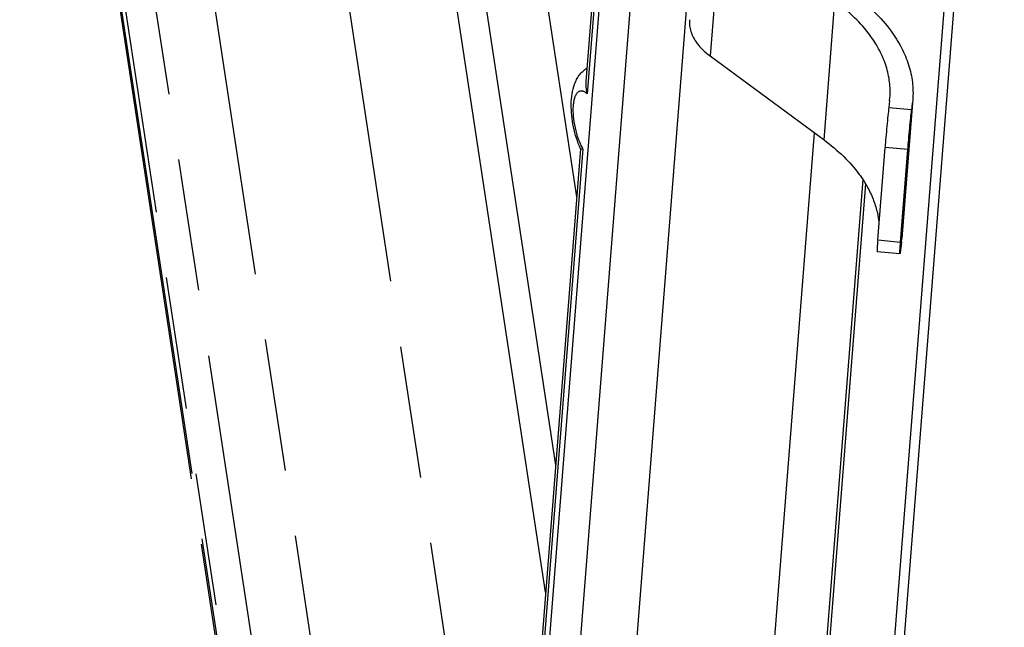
# Model space of a CAD drawing. Header units: millimetres. Extents: x 0 to 420, y 0 to 297.
# Tile 22 of 31: x 335 to 352, y 223 to 234. Entities that reach past the tile are written whole.
import ezdxf

# ---------------------------------------------------------------- set-up
doc = ezdxf.new("R2010")
doc.units = ezdxf.units.MM
doc.header["$LTSCALE"] = 23.1
doc.linetypes.add('PHANTOM', pattern=[0.8, 0.45, -0.05, 0.1, -0.05, 0.1, -0.05])
for name, color, linetype in [('DEFAULT_3', 7, 'PHANTOM'), ('T-EM12-T00-2DXF_CONTINUOUS_LINE', 7, 'CONTINUOUS'), ('T-EM12-TXX-2DXF_CONTINUOUS_LINE', 7, 'CONTINUOUS')]:
    doc.layers.add(name, color=color, linetype=linetype)

msp = doc.modelspace()

# ---------------------------------------------------------------- linework, layer by layer
at = {"layer": 'DEFAULT_3', "color": 8, "linetype": 'PHANTOM'}
for p, q in [((340.2409, 253.4826), (344.3846, 226.2233)), ((344.2103, 224.0101), (339.769, 253.2275)), ((344.7536, 230.9094), (343.3157, 240.3687)), ((337.5794, 239.8345), (340.6918, 219.359)), ((339.943, 239.7119), (343.0509, 219.266)), ((336.4597, 236.263), (341.8908, 200.5338))]:
    msp.add_line(p, q, dxfattribs=at)
at = {"layer": 'DEFAULT_3', "color": 9, "linetype": 'PHANTOM'}
for p, q in [((340.1948, 212.3696), (335.0281, 246.359)), ((335.5464, 246.4048), (340.713, 212.4153)), ((336.4739, 236.3573), (341.9219, 200.5168))]:
    msp.add_line(p, q, dxfattribs=at)
at = {"layer": 'T-EM12-T00-2DXF_CONTINUOUS_LINE', "color": 7, "linetype": 'Continuous'}
for p, q in [((352.0494, 245.4131), (347.5359, 188.0896)), ((352.2193, 245.4402), (347.6917, 187.9372)), ((349.7489, 231.2091), (348.4505, 214.7183))]:
    msp.add_line(p, q, dxfattribs=at)
at = {"layer": 'T-EM12-T00-2DXF_CONTINUOUS_LINE', "color": 9, "linetype": 'Continuous'}
msp.add_line((349.7965, 231.1325), (348.5001, 214.6676), dxfattribs=at)
at = {"layer": 'T-EM12-TXX-2DXF_CONTINUOUS_LINE', "color": 7, "linetype": 'Continuous'}
for p, q in [((347.5798, 245.7533), (344.9844, 212.7917)), ((345.0866, 235.1394), (344.9121, 232.9226)), ((347.0823, 233.3659), (349.0717, 231.9007)), ((350.2167, 232.5824), (350.222, 232.6365)), ((350.6208, 232.6051), (350.6149, 232.5456)), ((350.2167, 232.5824), (350.2029, 232.466)), ((350.6161, 232.5455), (350.43, 230.1814)), ((350.6149, 232.5456), (350.6011, 232.4292)), ((348.9013, 232.0262), (347.5923, 215.4013)), ((344.8194, 231.7463), (342.4973, 202.2537)), ((344.8197, 231.745), (344.8191, 231.7461)), ((350.0093, 230.1552), (350.1365, 231.771)), ((350.4075, 230.1184), (350.5348, 231.7342)), ((350.4241, 230.1219), (350.4103, 230.0055)), ((350.4241, 230.1219), (350.43, 230.1814)), ((350.3961, 229.9116), (349.9978, 229.9484))]:
    msp.add_line(p, q, dxfattribs=at)
at = {"layer": 'T-EM12-TXX-2DXF_CONTINUOUS_LINE', "color": 9, "linetype": 'Continuous'}
for p, q in [((343.385, 211.8367), (345.5955, 239.9106)), ((346.1229, 239.7649), (343.9124, 211.691)), ((347.2731, 235.7895), (347.0823, 233.3659)), ((345.1297, 235.1411), (344.9378, 232.7039)), ((349.0717, 231.9007), (349.2625, 234.3244)), ((350.2029, 232.466), (350.6011, 232.4292)), ((350.4241, 230.1219), (350.6149, 232.5456)), ((344.8625, 231.748), (342.5316, 202.1452)), ((350.5348, 231.7342), (350.1365, 231.771)), ((350.0093, 230.1552), (350.4075, 230.1184))]:
    msp.add_line(p, q, dxfattribs=at)
at = {"layer": 'T-EM12-TXX-2DXF_CONTINUOUS_LINE', "color": 7, "linetype": 'Continuous'}
for points, knots in [([(349.8782, 233.7214), (349.7966, 233.8331), (349.6048, 234.0501), (349.3831, 234.2355), (349.2625, 234.3244)], [0, 0, 0, 0, 0.480154, 1, 1, 1, 1]), ([(349.5654, 234.4617), (349.698, 234.3641), (349.9419, 234.16), (350.1528, 233.9213), (350.2426, 233.7985)], [0, 0, 0, 0, 0.519846, 1, 1, 1, 1]), ([(346.7225, 233.9988), (346.7198, 233.9647), (346.7213, 233.8947), (346.7445, 233.7904), (346.7878, 233.6878), (346.8284, 233.6234), (346.8514, 233.592)], [0, 0, 0, 0, 0.2361124, 0.4781933, 0.731476, 1, 1, 1, 1]), ([(350.222, 232.6365), (350.2292, 232.7276), (350.2251, 232.9141), (350.1635, 233.1922), (350.0478, 233.4659), (349.9396, 233.6376), (349.8782, 233.7214)], [0, 0, 0, 0, 0.2361197, 0.4781966, 0.731479, 1, 1, 1, 1]), ([(350.2426, 233.7985), (350.3102, 233.7063), (350.4292, 233.5174), (350.5564, 233.2163), (350.6242, 232.9105), (350.6287, 232.7053), (350.6208, 232.6051)], [0, 0, 0, 0, 0.2685204, 0.521805, 0.7638834, 1, 1, 1, 1]), ([(346.8514, 233.592), (346.8664, 233.5714), (346.9341, 233.4872), (347.0158, 233.4148), (347.0823, 233.3659)], [0, 0, 0, 0, 0.2355609, 1, 1, 1, 1]), ([(344.8191, 231.7461), (344.7924, 231.8058), (344.7457, 231.9309), (344.6951, 232.1257), (344.6639, 232.3243), (344.6539, 232.5184), (344.6674, 232.7029), (344.703, 232.8481), (344.7504, 232.9551), (344.7974, 233.0307), (344.8569, 233.0993), (344.9046, 233.1378), (344.9302, 233.1548)], [0, 0, 0, 0, 0.1294337, 0.2638602, 0.3980874, 0.527021, 0.6480986, 0.7634281, 0.8209572, 0.8794054, 0.939117, 1, 1, 1, 1]), ([(344.9121, 232.9226), (344.9107, 232.9047), (344.9091, 232.8309), (344.9225, 232.7574), (344.9378, 232.7039)], [0, 0, 0, 0, 0.244018, 1, 1, 1, 1]), ([(350.2029, 232.466), (350.1973, 232.4186), (350.1856, 232.3106), (350.1685, 232.1379), (350.1516, 231.9536), (350.1412, 231.8299), (350.1365, 231.771)], [0, 0, 0, 0, 0.2048002, 0.4667455, 0.7459769, 1, 1, 1, 1]), ([(350.5348, 231.7342), (350.5394, 231.7931), (350.5498, 231.9168), (350.5667, 232.1011), (350.5839, 232.2738), (350.5955, 232.3818), (350.6011, 232.4292)], [0, 0, 0, 0, 0.2540231, 0.5332545, 0.7951998, 1, 1, 1, 1]), ([(344.8197, 231.745), (344.82, 231.7442), (344.8221, 231.7427), (344.8243, 231.7424), (344.8257, 231.7423)], [0, 0, 0, 0, 0.3925376, 1, 1, 1, 1]), ([(344.8257, 231.7423), (344.8278, 231.742), (344.8328, 231.7421), (344.8451, 231.7436), (344.8552, 231.746), (344.8625, 231.748)], [0, 0, 0, 0, 0.1697296, 0.3941847, 1, 1, 1, 1]), ([(349.0717, 231.9007), (349.1923, 231.8119), (349.414, 231.6264), (349.6057, 231.4094), (349.6874, 231.2978)], [0, 0, 0, 0, 0.519846, 1, 1, 1, 1]), ([(349.6874, 231.2978), (349.7371, 231.2299), (349.8267, 231.0919), (349.9314, 230.874), (350.0018, 230.6526), (350.0255, 230.5024), (350.0313, 230.4281)], [0, 0, 0, 0, 0.2664011, 0.5202128, 0.7637523, 1, 1, 1, 1]), ([(350.0093, 230.1552), (350.0081, 230.14), (350.0059, 230.1112), (350.0029, 230.0705), (350.0005, 230.0351), (349.9989, 230.009), (349.998, 229.9912), (349.9974, 229.9801), (349.9971, 229.9707), (349.9969, 229.963), (349.9969, 229.9569), (349.997, 229.9525), (349.9972, 229.9499), (349.9975, 229.9487), (349.9977, 229.9484), (349.9978, 229.9484)], [0, 0, 0, 0, 0.2203242, 0.417929, 0.5900392, 0.7342839, 0.7953143, 0.8486576, 0.8941377, 0.9315944, 0.9609138, 0.9820102, 0.9948772, 0.9983001, 1, 1, 1, 1]), ([(350.3961, 229.9116), (350.3959, 229.9116), (350.3957, 229.9119), (350.3954, 229.9131), (350.3952, 229.9157), (350.3951, 229.9201), (350.3951, 229.9262), (350.3953, 229.9339), (350.3957, 229.9433), (350.3962, 229.9544), (350.3971, 229.9722), (350.3987, 229.9983), (350.4011, 230.0337), (350.4041, 230.0744), (350.4063, 230.1032), (350.4075, 230.1184)], [0, 0, 0, 0, 0.0016999, 0.0051228, 0.0179898, 0.0390862, 0.0684056, 0.1058623, 0.1513424, 0.2046857, 0.2657161, 0.4099608, 0.582071, 0.7796758, 1, 1, 1, 1]), ([(350.4103, 230.0055), (350.4094, 229.9983), (350.4078, 229.9849), (350.4054, 229.966), (350.4033, 229.9498), (350.4013, 229.9365), (350.3997, 229.926), (350.3984, 229.9191), (350.3976, 229.9152), (350.397, 229.9132), (350.3966, 229.9122), (350.3962, 229.9116), (350.3961, 229.9116)], [0, 0, 0, 0, 0.2276106, 0.4278935, 0.5994816, 0.7413873, 0.852788, 0.9330225, 0.961339, 0.9817719, 0.9944248, 1, 1, 1, 1])]:
    msp.add_open_spline(points, degree=3, knots=knots, dxfattribs=at)
at = {"layer": 'T-EM12-TXX-2DXF_CONTINUOUS_LINE', "color": 9, "linetype": 'Continuous'}
for points, knots in [([(344.6963, 232.5039), (344.6984, 232.5306), (344.7045, 232.5802), (344.7213, 232.6472), (344.7418, 232.6938), (344.7619, 232.7223), (344.7778, 232.7384), (344.795, 232.7502), (344.8136, 232.7573), (344.8332, 232.7598), (344.8535, 232.7574), (344.8744, 232.7505), (344.9043, 232.7345), (344.9247, 232.717), (344.9378, 232.7039)], [0, 0, 0, 0, 0.1848201, 0.3440592, 0.4764301, 0.5331821, 0.5844997, 0.6316296, 0.6763124, 0.7206565, 0.7668276, 0.8167016, 0.871677, 1, 1, 1, 1]), ([(344.8625, 231.748), (344.848, 231.7733), (344.8205, 231.828), (344.7719, 231.9483), (344.7254, 232.1118), (344.699, 232.2804), (344.6923, 232.4117), (344.694, 232.4741), (344.6963, 232.5039)], [0, 0, 0, 0, 0.1118022, 0.233935, 0.4966814, 0.7611677, 0.8853994, 1, 1, 1, 1])]:
    msp.add_open_spline(points, degree=3, knots=knots, dxfattribs=at)

doc.saveas('drawing.dxf')
